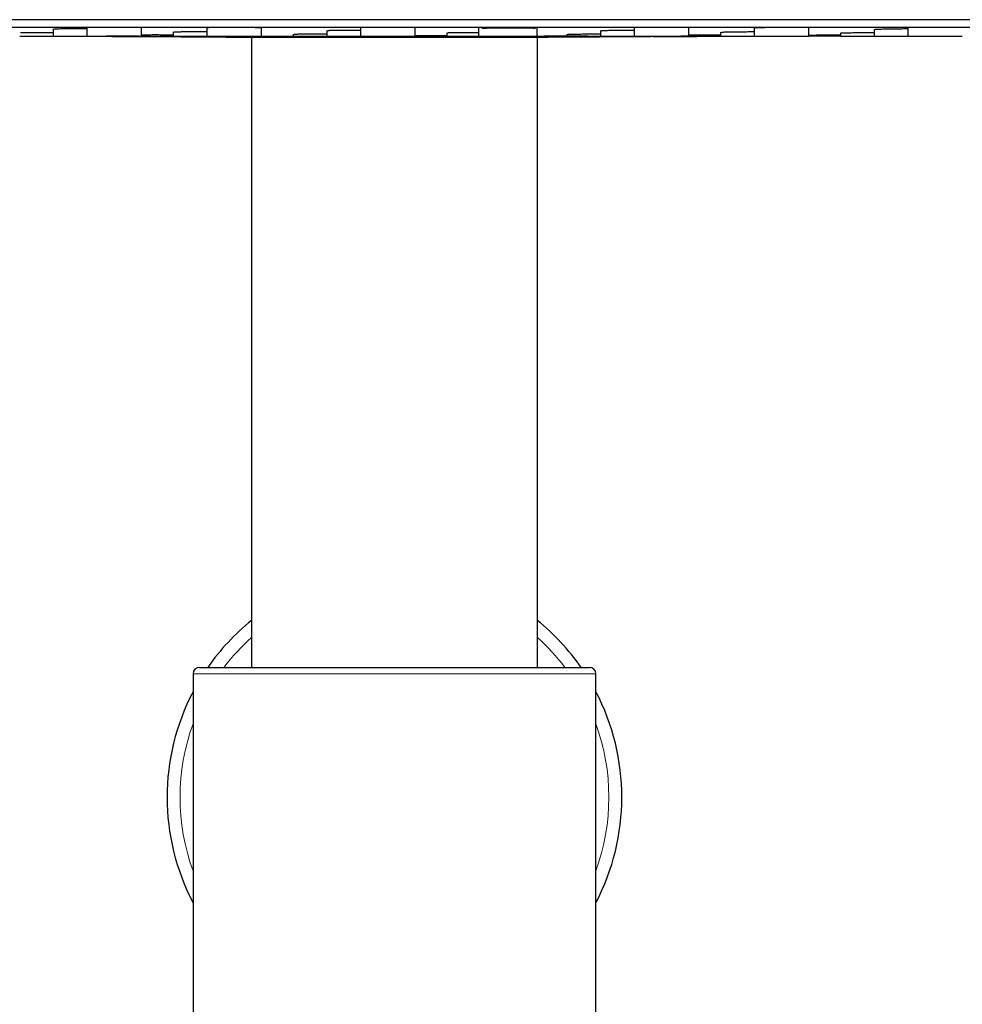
# Model space of a CAD drawing. Header units: millimetres. Extents: x 8 to 2401, y 12 to 2404.
# Tile 27 of 33: x 1216 to 1289, y 2248 to 2324. Entities that reach past the tile are written whole.
import ezdxf

# ---------------------------------------------------------------- set-up
doc = ezdxf.new("R2010")
doc.units = ezdxf.units.MM

msp = doc.modelspace()

# ---------------------------------------------------------------- linework, layer by layer
at = {"color": 7, "linetype": 'Continuous', "lineweight": 30}
for p, q in [((1363.326, 2323.89), (1126.294, 2323.89)), ((1139.395, 2323.317), (1350.225, 2323.317)), ((1221.481, 2323.317), (1221.481, 2322.634)), ((1225.681, 2322.634), (1225.681, 2323.317)), ((1242.536, 2323.317), (1242.536, 2322.634)), ((1246.736, 2322.634), (1246.736, 2323.317)), ((1251.619, 2323.317), (1251.619, 2322.634)), ((1263.591, 2323.317), (1263.591, 2322.634)), ((1267.791, 2322.634), (1267.791, 2323.317)), ((1277.024, 2322.634), (1277.024, 2323.296)), ((1284.645, 2323.317), (1284.645, 2322.634)), ((1218.893, 2323.18), (1218.893, 2322.634)), ((1228.126, 2322.95), (1228.126, 2322.634)), ((1230.714, 2323.286), (1230.714, 2322.634)), ((1234.146, 2322.548), (1234.146, 2274.031)), ((1234.914, 2322.634), (1234.914, 2323.274)), ((1237.359, 2322.777), (1237.359, 2322.634)), ((1239.948, 2323.056), (1239.948, 2322.634)), ((1249.181, 2322.883), (1249.181, 2322.634)), ((1256.119, 2322.634), (1256.119, 2323.229)), ((1256.146, 2274.031), (1256.146, 2322.55)), ((1258.414, 2322.766), (1258.414, 2322.634)), ((1261.003, 2323.046), (1261.003, 2322.634)), ((1270.235, 2322.928), (1270.235, 2322.634)), ((1272.824, 2323.264), (1272.824, 2322.634)), ((1279.469, 2322.867), (1279.469, 2322.634)), ((1282.057, 2323.147), (1282.057, 2322.634)), ((1230.146, 2274.031), (1260.146, 2274.031)), ((1229.646, 2273.531), (1229.646, 2239.531)), ((1260.646, 2239.531), (1260.646, 2273.531))]:
    msp.add_line(p, q, dxfattribs=at)
at = {"color": 252, "linetype": 'Continuous', "lineweight": 0}
msp.add_line((1260.646, 2273.531), (1229.646, 2273.531), dxfattribs=at)
at = {"color": 7, "linetype": 'Continuous', "lineweight": 30, "flags": 128}
for points in [[(1217.486, 2322.627), (1224.716, 2322.585), (1232.633, 2322.553)], [(1256.987, 2322.553), (1264.904, 2322.585), (1272.821, 2322.632), (1272.987, 2322.633)]]:
    msp.add_lwpolyline(points, dxfattribs=at)
at = {"color": 7, "linetype": 'Continuous', "lineweight": 30}
for centre, radius, start, end in [((1244.81, 6322.534), 4000, 269.872887, 270.127121), ((1245.146, 2264.031), 17.5, 128.9448, 145.1501), ((1245.146, 2264.031), 17.5, 34.8499, 51.0552), ((1230.146, 2273.531), 0.5, 90, 180), ((1260.146, 2273.531), 0.5, 0, 90), ((1245.146, 2264.031), 17.5, 152.33955, 207.66045), ((1245.146, 2264.031), 17.5, 332.33955, 27.66045)]:
    msp.add_arc(centre, radius, start, end, dxfattribs=at)
at = {"color": 252, "linetype": 'Continuous', "lineweight": 0}
for start, end in [(131.81031, 142.6948), (37.3052, 48.18969), (159.95002, 200.04998), (339.95002, 20.04998)]:
    msp.add_arc((1245.146, 2264.031), 16.5, start, end, dxfattribs=at)
at = {"color": 7, "linetype": 'Continuous', "lineweight": 30}
for points, knots in [([(1230.784, 2323.296), (1230.788, 2323.296), (1230.81, 2323.298), (1230.885, 2323.302), (1231.008, 2323.306), (1231.166, 2323.31), (1231.352, 2323.313), (1231.519, 2323.316), (1231.629, 2323.317), (1231.662, 2323.317)], [0, 0, 0, 0, 0.037854, 0.214968, 0.393317, 0.569918, 0.747774, 0.926097, 1, 1, 1, 1]), ([(1233.384, 2323.317), (1233.387, 2323.317), (1233.479, 2323.316), (1233.653, 2323.314), (1233.899, 2323.311), (1234.125, 2323.308), (1234.329, 2323.303), (1234.507, 2323.299), (1234.656, 2323.294), (1234.773, 2323.289), (1234.855, 2323.284), (1234.881, 2323.281), (1234.893, 2323.279)], [0, 0, 0, 0, 0.003259, 0.116608, 0.229012, 0.342256, 0.454781, 0.56729, 0.680606, 0.79292, 0.905748, 1, 1, 1, 1]), ([(1272.892, 2323.274), (1272.896, 2323.274), (1272.919, 2323.276), (1272.994, 2323.28), (1273.118, 2323.286), (1273.276, 2323.291), (1273.461, 2323.296), (1273.671, 2323.301), (1273.903, 2323.305), (1274.152, 2323.309), (1274.414, 2323.313), (1274.655, 2323.315), (1274.808, 2323.316), (1274.869, 2323.317)], [0, 0, 0, 0, 0.023544, 0.124391, 0.225282, 0.326436, 0.427409, 0.528672, 0.629126, 0.730495, 0.83165, 0.932118, 1, 1, 1, 1]), ([(1276.469, 2323.317), (1276.518, 2323.316), (1276.628, 2323.315), (1276.765, 2323.312), (1276.883, 2323.309), (1276.967, 2323.305), (1276.993, 2323.302), (1277.006, 2323.3)], [0, 0, 0, 0, 0.169261, 0.382159, 0.593253, 0.805383, 1, 1, 1, 1]), ([(1216.308, 2322.634), (1216.308, 2322.634), (1216.31, 2322.634), (1216.355, 2322.634), (1216.433, 2322.634), (1216.547, 2322.634), (1216.693, 2322.634), (1216.868, 2322.634), (1217.069, 2322.634), (1217.293, 2322.634), (1217.536, 2322.634), (1217.794, 2322.634), (1218.062, 2322.634), (1218.336, 2322.634), (1218.612, 2322.634), (1218.791, 2322.634), (1218.882, 2322.634)], [0, 0, 0, 0, 0.054082, 0.127095, 0.200124, 0.272442, 0.345314, 0.418329, 0.49065, 0.56354, 0.636675, 0.708994, 0.78177, 0.854747, 0.927073, 1, 1, 1, 1]), ([(1216.371, 2322.906), (1216.375, 2322.906), (1216.398, 2322.907), (1216.473, 2322.909), (1216.596, 2322.911), (1216.753, 2322.912), (1216.938, 2322.913), (1217.148, 2322.914), (1217.379, 2322.914), (1217.628, 2322.914), (1217.89, 2322.913), (1218.161, 2322.912), (1218.436, 2322.91), (1218.683, 2322.908), (1218.832, 2322.907), (1218.893, 2322.906)], [0, 0, 0, 0, 0.020886, 0.10447, 0.188735, 0.272137, 0.356011, 0.440203, 0.523631, 0.607585, 0.691594, 0.775011, 0.85915, 0.943126, 1, 1, 1, 1]), ([(1218.896, 2322.634), (1218.897, 2322.634), (1218.898, 2322.634), (1218.943, 2322.634), (1219.021, 2322.634), (1219.135, 2322.634), (1219.28, 2322.634), (1219.454, 2322.634), (1219.655, 2322.634), (1219.879, 2322.634), (1220.122, 2322.634), (1220.38, 2322.634), (1220.648, 2322.634), (1220.922, 2322.634), (1221.198, 2322.634), (1221.378, 2322.634), (1221.468, 2322.634)], [0, 0, 0, 0, 0.053546, 0.126601, 0.199664, 0.27202, 0.344936, 0.417992, 0.490353, 0.563284, 0.636467, 0.708829, 0.781641, 0.854666, 0.927035, 1, 1, 1, 1]), ([(1218.96, 2323.188), (1218.964, 2323.189), (1218.987, 2323.19), (1219.063, 2323.193), (1219.186, 2323.196), (1219.343, 2323.199), (1219.529, 2323.202), (1219.738, 2323.203), (1219.97, 2323.204), (1220.219, 2323.205), (1220.481, 2323.205), (1220.752, 2323.204), (1221.027, 2323.203), (1221.273, 2323.201), (1221.422, 2323.199), (1221.481, 2323.199)], [0, 0, 0, 0, 0.020452, 0.104158, 0.188507, 0.271997, 0.35602, 0.440323, 0.523842, 0.607915, 0.692023, 0.775539, 0.859801, 0.943813, 1, 1, 1, 1]), ([(1221.485, 2322.634), (1221.485, 2322.634), (1221.486, 2322.634), (1221.53, 2322.634), (1221.608, 2322.634), (1221.722, 2322.634), (1221.867, 2322.634), (1222.041, 2322.634), (1222.241, 2322.634), (1222.465, 2322.634), (1222.707, 2322.634), (1222.965, 2322.634), (1223.233, 2322.634), (1223.507, 2322.634), (1223.783, 2322.634), (1223.963, 2322.634), (1224.053, 2322.634)], [0, 0, 0, 0, 0.052731, 0.125696, 0.198837, 0.271266, 0.344252, 0.417375, 0.489812, 0.56283, 0.635936, 0.708376, 0.781418, 0.854522, 0.926959, 1, 1, 1, 1]), ([(1222.95, 2322.615), (1222.955, 2322.616), (1222.965, 2322.616), (1223.025, 2322.617), (1223.117, 2322.617), (1223.243, 2322.617), (1223.4, 2322.617), (1223.585, 2322.617), (1223.795, 2322.617), (1224.026, 2322.616), (1224.276, 2322.615), (1224.538, 2322.614), (1224.809, 2322.613), (1225.084, 2322.612), (1225.359, 2322.61), (1225.628, 2322.609), (1225.887, 2322.607), (1226.132, 2322.606), (1226.358, 2322.604), (1226.562, 2322.602), (1226.74, 2322.601), (1226.89, 2322.599), (1227.008, 2322.598), (1227.092, 2322.597), (1227.142, 2322.595), (1227.155, 2322.594), (1227.133, 2322.594), (1227.075, 2322.593), (1226.982, 2322.593), (1226.857, 2322.593), (1226.7, 2322.593), (1226.515, 2322.593), (1226.305, 2322.593), (1226.074, 2322.594), (1225.825, 2322.595), (1225.563, 2322.596), (1225.292, 2322.597), (1225.017, 2322.598), (1224.743, 2322.6), (1224.474, 2322.601), (1224.214, 2322.603), (1223.969, 2322.604), (1223.743, 2322.606), (1223.539, 2322.608), (1223.36, 2322.609), (1223.21, 2322.611), (1223.092, 2322.612), (1223.007, 2322.613), (1222.956, 2322.615), (1222.952, 2322.615), (1222.95, 2322.615)], [0, 0, 0, 0, 0.020778, 0.041706, 0.062468, 0.083406, 0.104146, 0.124968, 0.145894, 0.166633, 0.187477, 0.208414, 0.229142, 0.249985, 0.270991, 0.291705, 0.312482, 0.333295, 0.354212, 0.374946, 0.395777, 0.41669, 0.437403, 0.458275, 0.47911, 0.499891, 0.520844, 0.541532, 0.562401, 0.583305, 0.603984, 0.624913, 0.645726, 0.666542, 0.687406, 0.708147, 0.729038, 0.749875, 0.77059, 0.791516, 0.81233, 0.833092, 0.853961, 0.87481, 0.895574, 0.916291, 0.937313, 0.958227, 0.979014, 1, 1, 1, 1]), ([(1224.053, 2322.634), (1224.142, 2322.634), (1224.319, 2322.634), (1224.57, 2322.634), (1224.804, 2322.634), (1225.018, 2322.634), (1225.206, 2322.634), (1225.367, 2322.634), (1225.498, 2322.634), (1225.596, 2322.634), (1225.657, 2322.634), (1225.684, 2322.634), (1225.679, 2322.634), (1225.678, 2322.634)], [0, 0, 0, 0, 0.097712, 0.194532, 0.292158, 0.389917, 0.486729, 0.584284, 0.682232, 0.779035, 0.876401, 0.974144, 1, 1, 1, 1]), ([(1225.665, 2322.732), (1225.679, 2322.732), (1225.723, 2322.733), (1225.831, 2322.734), (1225.986, 2322.736), (1226.172, 2322.737), (1226.381, 2322.737), (1226.613, 2322.738), (1226.862, 2322.738), (1227.123, 2322.737), (1227.395, 2322.736), (1227.67, 2322.735), (1227.916, 2322.734), (1228.066, 2322.733), (1228.126, 2322.733)], [0, 0, 0, 0, 0.0438729, 0.1338216, 0.2228885, 0.3124612, 0.4023511, 0.4914526, 0.5810857, 0.6707719, 0.7598629, 0.8496995, 0.9393641, 1, 1, 1, 1]), ([(1225.695, 2322.634), (1225.723, 2322.634), (1225.788, 2322.634), (1225.927, 2322.634), (1226.1, 2322.634), (1226.302, 2322.634), (1226.526, 2322.634), (1226.769, 2322.634), (1227.026, 2322.634), (1227.295, 2322.634), (1227.569, 2322.634), (1227.845, 2322.634), (1228.024, 2322.634), (1228.115, 2322.634)], [0, 0, 0, 0, 0.074142, 0.166865, 0.259777, 0.351813, 0.444581, 0.537454, 0.629488, 0.722294, 0.815159, 0.90719, 1, 1, 1, 1]), ([(1228.129, 2322.634), (1228.13, 2322.634), (1228.131, 2322.634), (1228.176, 2322.634), (1228.254, 2322.634), (1228.368, 2322.634), (1228.514, 2322.634), (1228.688, 2322.634), (1228.889, 2322.634), (1229.113, 2322.634), (1229.356, 2322.634), (1229.614, 2322.634), (1229.882, 2322.634), (1230.156, 2322.634), (1230.432, 2322.634), (1230.612, 2322.634), (1230.702, 2322.634)], [0, 0, 0, 0, 0.053765, 0.126805, 0.199853, 0.272193, 0.345091, 0.418133, 0.490477, 0.563387, 0.636552, 0.708896, 0.781692, 0.854701, 0.927052, 1, 1, 1, 1]), ([(1228.192, 2322.957), (1228.197, 2322.957), (1228.219, 2322.959), (1228.295, 2322.961), (1228.418, 2322.964), (1228.575, 2322.967), (1228.76, 2322.969), (1228.969, 2322.97), (1229.201, 2322.972), (1229.45, 2322.972), (1229.712, 2322.973), (1229.983, 2322.972), (1230.257, 2322.971), (1230.504, 2322.97), (1230.654, 2322.969), (1230.714, 2322.969)], [0, 0, 0, 0, 0.020831, 0.104443, 0.188646, 0.272029, 0.355978, 0.440163, 0.523579, 0.607546, 0.691538, 0.774956, 0.859104, 0.942991, 1, 1, 1, 1]), ([(1230.718, 2322.634), (1230.718, 2322.634), (1230.719, 2322.634), (1230.764, 2322.634), (1230.842, 2322.634), (1230.956, 2322.634), (1231.101, 2322.634), (1231.275, 2322.634), (1231.476, 2322.634), (1231.7, 2322.634), (1231.943, 2322.634), (1232.201, 2322.634), (1232.469, 2322.634), (1232.743, 2322.634), (1233.018, 2322.634), (1233.198, 2322.634), (1233.288, 2322.634)], [0, 0, 0, 0, 0.0533805, 0.1264483, 0.1995034, 0.2718701, 0.3448156, 0.4178834, 0.4902556, 0.563198, 0.6363977, 0.7087722, 0.7815961, 0.8546401, 0.9270234, 1, 1, 1, 1]), ([(1232.183, 2322.554), (1232.188, 2322.554), (1232.198, 2322.554), (1232.258, 2322.554), (1232.351, 2322.554), (1232.477, 2322.554), (1232.634, 2322.554), (1232.82, 2322.553), (1233.03, 2322.553), (1233.262, 2322.552), (1233.512, 2322.551), (1233.775, 2322.551), (1234.046, 2322.55), (1234.32, 2322.549), (1234.594, 2322.549), (1234.863, 2322.548), (1235.122, 2322.547), (1235.367, 2322.546), (1235.593, 2322.546), (1235.797, 2322.545), (1235.975, 2322.545), (1236.124, 2322.544), (1236.242, 2322.544), (1236.325, 2322.544), (1236.375, 2322.543), (1236.388, 2322.543), (1236.366, 2322.543), (1236.308, 2322.543), (1236.215, 2322.543), (1236.09, 2322.544), (1235.933, 2322.544), (1235.749, 2322.544), (1235.54, 2322.545), (1235.309, 2322.545), (1235.059, 2322.546), (1234.796, 2322.547), (1234.525, 2322.547), (1234.25, 2322.548), (1233.975, 2322.549), (1233.706, 2322.55), (1233.446, 2322.55), (1233.201, 2322.551), (1232.974, 2322.552), (1232.77, 2322.552), (1232.592, 2322.553), (1232.442, 2322.553), (1232.324, 2322.554), (1232.24, 2322.554), (1232.189, 2322.554), (1232.185, 2322.554), (1232.183, 2322.554)], [0, 0, 0, 0, 0.020779, 0.041709, 0.062468, 0.083422, 0.104177, 0.124968, 0.146016, 0.166756, 0.187478, 0.208692, 0.229415, 0.249986, 0.270922, 0.291765, 0.312479, 0.333376, 0.354265, 0.374943, 0.395813, 0.416691, 0.437402, 0.458261, 0.479101, 0.49989, 0.520752, 0.541545, 0.562397, 0.583167, 0.603831, 0.62491, 0.645364, 0.666066, 0.687408, 0.708037, 0.728941, 0.749877, 0.770509, 0.791486, 0.812333, 0.833083, 0.853975, 0.874814, 0.895663, 0.91641, 0.937314, 0.958271, 0.979095, 1, 1, 1, 1]), ([(1233.288, 2322.634), (1233.377, 2322.634), (1233.554, 2322.634), (1233.804, 2322.634), (1234.039, 2322.634), (1234.252, 2322.634), (1234.441, 2322.634), (1234.601, 2322.634), (1234.732, 2322.634), (1234.83, 2322.634), (1234.89, 2322.634), (1234.917, 2322.634), (1234.912, 2322.634), (1234.911, 2322.634)], [0, 0, 0, 0, 0.097606, 0.19451, 0.292419, 0.39042, 0.487317, 0.584811, 0.682855, 0.779756, 0.877206, 0.97508, 1, 1, 1, 1]), ([(1234.771, 2322.609), (1234.776, 2322.61), (1234.786, 2322.611), (1234.846, 2322.612), (1234.938, 2322.613), (1235.063, 2322.615), (1235.22, 2322.616), (1235.405, 2322.616), (1235.615, 2322.617), (1235.846, 2322.617), (1236.095, 2322.617), (1236.357, 2322.617), (1236.628, 2322.617), (1236.903, 2322.617), (1237.178, 2322.616), (1237.447, 2322.615), (1237.706, 2322.614), (1237.952, 2322.613), (1238.178, 2322.612), (1238.383, 2322.61), (1238.561, 2322.609), (1238.711, 2322.607), (1238.829, 2322.605), (1238.913, 2322.604), (1238.963, 2322.602), (1238.976, 2322.601), (1238.955, 2322.599), (1238.896, 2322.598), (1238.824, 2322.597), (1238.76, 2322.596), (1238.74, 2322.596)], [0, 0, 0, 0, 0.036256, 0.072852, 0.109174, 0.14572, 0.18195, 0.218407, 0.254957, 0.291208, 0.327653, 0.364114, 0.400365, 0.436895, 0.473338, 0.509569, 0.546119, 0.582429, 0.619011, 0.655287, 0.691663, 0.728262, 0.764443, 0.800959, 0.837395, 0.873652, 0.910526, 0.946724, 0.982897, 1, 1, 1, 1]), ([(1234.907, 2322.605), (1234.881, 2322.605), (1234.825, 2322.606), (1234.778, 2322.608), (1234.774, 2322.609), (1234.771, 2322.609)], [0, 0, 0, 0, 0.295556, 0.644582, 1, 1, 1, 1]), ([(1237.363, 2322.634), (1237.363, 2322.634), (1237.364, 2322.634), (1237.409, 2322.634), (1237.487, 2322.634), (1237.601, 2322.634), (1237.747, 2322.634), (1237.921, 2322.634), (1238.122, 2322.634), (1238.346, 2322.634), (1238.589, 2322.634), (1238.847, 2322.634), (1239.115, 2322.634), (1239.389, 2322.634), (1239.664, 2322.634), (1239.844, 2322.634), (1239.934, 2322.634)], [0, 0, 0, 0, 0.053731, 0.126778, 0.199805, 0.272148, 0.345074, 0.418119, 0.490465, 0.563375, 0.636542, 0.708888, 0.781685, 0.854698, 0.927052, 1, 1, 1, 1]), ([(1237.427, 2322.782), (1237.431, 2322.782), (1237.453, 2322.783), (1237.528, 2322.785), (1237.65, 2322.788), (1237.807, 2322.79), (1237.992, 2322.792), (1238.202, 2322.794), (1238.433, 2322.795), (1238.682, 2322.796), (1238.944, 2322.797), (1239.215, 2322.797), (1239.49, 2322.797), (1239.737, 2322.796), (1239.887, 2322.795), (1239.948, 2322.795)], [0, 0, 0, 0, 0.018059, 0.101919, 0.186248, 0.269843, 0.354099, 0.438474, 0.522109, 0.606313, 0.690512, 0.774158, 0.858515, 0.942588, 1, 1, 1, 1]), ([(1239.951, 2322.634), (1239.951, 2322.634), (1239.953, 2322.634), (1239.997, 2322.634), (1240.076, 2322.634), (1240.189, 2322.634), (1240.335, 2322.634), (1240.509, 2322.634), (1240.71, 2322.634), (1240.934, 2322.634), (1241.177, 2322.634), (1241.434, 2322.634), (1241.702, 2322.634), (1241.976, 2322.634), (1242.252, 2322.634), (1242.432, 2322.634), (1242.522, 2322.634)], [0, 0, 0, 0, 0.053483, 0.126547, 0.199609, 0.271969, 0.344893, 0.417954, 0.490318, 0.56325, 0.636441, 0.708807, 0.781621, 0.854659, 0.927035, 1, 1, 1, 1]), ([(1240.014, 2323.065), (1240.019, 2323.065), (1240.041, 2323.067), (1240.117, 2323.07), (1240.24, 2323.074), (1240.397, 2323.077), (1240.582, 2323.08), (1240.792, 2323.083), (1241.023, 2323.085), (1241.272, 2323.087), (1241.534, 2323.088), (1241.805, 2323.089), (1242.08, 2323.089), (1242.326, 2323.088), (1242.476, 2323.088), (1242.536, 2323.088)], [0, 0, 0, 0, 0.020466, 0.104166, 0.188186, 0.272071, 0.355872, 0.4401, 0.523567, 0.607637, 0.691697, 0.775174, 0.859391, 0.943315, 1, 1, 1, 1]), ([(1242.539, 2322.634), (1242.54, 2322.634), (1242.541, 2322.634), (1242.585, 2322.634), (1242.663, 2322.634), (1242.777, 2322.634), (1242.923, 2322.634), (1243.096, 2322.634), (1243.297, 2322.634), (1243.521, 2322.634), (1243.764, 2322.634), (1244.022, 2322.634), (1244.29, 2322.634), (1244.564, 2322.634), (1244.839, 2322.634), (1245.019, 2322.634), (1245.11, 2322.634)], [0, 0, 0, 0, 0.0532205, 0.1262999, 0.199378, 0.271755, 0.3446976, 0.4177764, 0.4901597, 0.5631134, 0.6363292, 0.7087168, 0.7815508, 0.8546128, 0.9270112, 1, 1, 1, 1]), ([(1244.005, 2322.548), (1244.009, 2322.548), (1244.019, 2322.549), (1244.079, 2322.55), (1244.171, 2322.55), (1244.297, 2322.551), (1244.453, 2322.552), (1244.639, 2322.552), (1244.849, 2322.553), (1245.08, 2322.553), (1245.329, 2322.554), (1245.592, 2322.554), (1245.863, 2322.554), (1246.138, 2322.554), (1246.412, 2322.554), (1246.681, 2322.554), (1246.941, 2322.554), (1247.186, 2322.554), (1247.412, 2322.554), (1247.617, 2322.553), (1247.795, 2322.553), (1247.944, 2322.552), (1248.063, 2322.551), (1248.148, 2322.551), (1248.197, 2322.55), (1248.209, 2322.549), (1248.194, 2322.549), (1248.16, 2322.548), (1248.107, 2322.548), (1248.033, 2322.547), (1247.941, 2322.547), (1247.831, 2322.546), (1247.706, 2322.546), (1247.55, 2322.545), (1247.358, 2322.545), (1247.127, 2322.544), (1246.879, 2322.544), (1246.618, 2322.544), (1246.347, 2322.543), (1246.072, 2322.543), (1245.797, 2322.543), (1245.528, 2322.543), (1245.269, 2322.543), (1245.024, 2322.544), (1244.797, 2322.544), (1244.594, 2322.544), (1244.416, 2322.545), (1244.266, 2322.545), (1244.148, 2322.546), (1244.063, 2322.547), (1244.011, 2322.547), (1244.007, 2322.548), (1244.005, 2322.548)], [0, 0, 0, 0, 0.020655, 0.041607, 0.062466, 0.083181, 0.103908, 0.124965, 0.145817, 0.166567, 0.187471, 0.208319, 0.229082, 0.249974, 0.270778, 0.291541, 0.312466, 0.333222, 0.354151, 0.374927, 0.395711, 0.416677, 0.437383, 0.458667, 0.479383, 0.499874, 0.515688, 0.531166, 0.54687, 0.562397, 0.578528, 0.594222, 0.609637, 0.624923, 0.646078, 0.666765, 0.687419, 0.708206, 0.729093, 0.749886, 0.770652, 0.791578, 0.812339, 0.833143, 0.853978, 0.874818, 0.895332, 0.916035, 0.937317, 0.958057, 0.978909, 1, 1, 1, 1]), ([(1244.81, 2322.544), (1244.814, 2322.544), (1244.894, 2322.544), (1245.029, 2322.544), (1245.209, 2322.545), (1245.357, 2322.545), (1245.475, 2322.546), (1245.559, 2322.547), (1245.608, 2322.547), (1245.621, 2322.548), (1245.599, 2322.549), (1245.542, 2322.55), (1245.448, 2322.55), (1245.322, 2322.551), (1245.166, 2322.552), (1244.98, 2322.552), (1244.77, 2322.553), (1244.538, 2322.553), (1244.288, 2322.554), (1244.111, 2322.554), (1244.018, 2322.554), (1244.015, 2322.554)], [0, 0, 0, 0, 0.003507, 0.062054, 0.120166, 0.178811, 0.237444, 0.295579, 0.354113, 0.412919, 0.470376, 0.528552, 0.588451, 0.646407, 0.704619, 0.763985, 0.822286, 0.880541, 0.939482, 0.997771, 1, 1, 1, 1]), ([(1245.11, 2322.634), (1245.198, 2322.634), (1245.375, 2322.634), (1245.626, 2322.634), (1245.86, 2322.634), (1246.074, 2322.634), (1246.262, 2322.634), (1246.423, 2322.634), (1246.553, 2322.634), (1246.651, 2322.634), (1246.712, 2322.634), (1246.739, 2322.634), (1246.734, 2322.634), (1246.733, 2322.634)], [0, 0, 0, 0, 0.097594, 0.194484, 0.292379, 0.390363, 0.487246, 0.584728, 0.682752, 0.779636, 0.877071, 0.974925, 1, 1, 1, 1]), ([(1246.736, 2322.665), (1246.745, 2322.665), (1246.784, 2322.666), (1246.886, 2322.668), (1247.04, 2322.67), (1247.226, 2322.672), (1247.435, 2322.673), (1247.666, 2322.675), (1247.915, 2322.676), (1248.177, 2322.677), (1248.448, 2322.678), (1248.723, 2322.678), (1248.97, 2322.678), (1249.12, 2322.678), (1249.181, 2322.678)], [0, 0, 0, 0, 0.028189, 0.119278, 0.210095, 0.301072, 0.392263, 0.482768, 0.574017, 0.665114, 0.755649, 0.846948, 0.937895, 1, 1, 1, 1]), ([(1246.75, 2322.634), (1246.778, 2322.634), (1246.842, 2322.634), (1246.981, 2322.634), (1247.154, 2322.634), (1247.355, 2322.634), (1247.579, 2322.634), (1247.822, 2322.634), (1248.079, 2322.634), (1248.347, 2322.634), (1248.621, 2322.634), (1248.897, 2322.634), (1249.076, 2322.634), (1249.166, 2322.634)], [0, 0, 0, 0, 0.073607, 0.166409, 0.25938, 0.351461, 0.44426, 0.537407, 0.629488, 0.722122, 0.815271, 0.907362, 1, 1, 1, 1]), ([(1249.184, 2322.634), (1249.185, 2322.634), (1249.186, 2322.634), (1249.23, 2322.634), (1249.308, 2322.634), (1249.422, 2322.634), (1249.568, 2322.634), (1249.742, 2322.634), (1249.942, 2322.634), (1250.167, 2322.634), (1250.409, 2322.634), (1250.667, 2322.634), (1250.935, 2322.634), (1251.209, 2322.634), (1251.435, 2322.634), (1251.565, 2322.634), (1251.606, 2322.634)], [0, 0, 0, 0, 0.055555, 0.131674, 0.20779, 0.283175, 0.359146, 0.435259, 0.510646, 0.586625, 0.662875, 0.738263, 0.814117, 0.890211, 0.96561, 1, 1, 1, 1]), ([(1249.246, 2322.89), (1249.251, 2322.89), (1249.273, 2322.891), (1249.349, 2322.894), (1249.473, 2322.898), (1249.629, 2322.901), (1249.814, 2322.904), (1250.023, 2322.906), (1250.255, 2322.909), (1250.504, 2322.911), (1250.766, 2322.912), (1251.037, 2322.913), (1251.311, 2322.914), (1251.508, 2322.914), (1251.608, 2322.914), (1251.619, 2322.914)], [0, 0, 0, 0, 0.022852, 0.110511, 0.198467, 0.286226, 0.374009, 0.462123, 0.549497, 0.637568, 0.725555, 0.812946, 0.901115, 0.988958, 1, 1, 1, 1]), ([(1251.62, 2322.634), (1251.623, 2322.634), (1251.629, 2322.634), (1251.685, 2322.634), (1251.777, 2322.634), (1251.906, 2322.634), (1252.067, 2322.634), (1252.26, 2322.634), (1252.48, 2322.634), (1252.724, 2322.634), (1252.988, 2322.634), (1253.267, 2322.634), (1253.556, 2322.634), (1253.85, 2322.634), (1254.145, 2322.634), (1254.435, 2322.634), (1254.715, 2322.634), (1254.981, 2322.634), (1255.228, 2322.634), (1255.452, 2322.634), (1255.648, 2322.634), (1255.814, 2322.634), (1255.947, 2322.634), (1256.044, 2322.634), (1256.101, 2322.634), (1256.125, 2322.634), (1256.119, 2322.634), (1256.118, 2322.634)], [0, 0, 0, 0, 0.038744, 0.080488, 0.121925, 0.163776, 0.205539, 0.246972, 0.288806, 0.330651, 0.372088, 0.413843, 0.455734, 0.497173, 0.538887, 0.580802, 0.622244, 0.663938, 0.7058, 0.747242, 0.788987, 0.830787, 0.872226, 0.914028, 0.955792, 0.997227, 1, 1, 1, 1]), ([(1251.627, 2323.221), (1251.628, 2323.222), (1251.631, 2323.224), (1251.655, 2323.226), (1251.666, 2323.227)], [0, 0, 0, 0, 0.509959, 1, 1, 1, 1]), ([(1251.873, 2323.238), (1251.885, 2323.239), (1251.939, 2323.241), (1252.068, 2323.245), (1252.259, 2323.249), (1252.48, 2323.253), (1252.723, 2323.257), (1252.987, 2323.26), (1253.265, 2323.263), (1253.555, 2323.264), (1253.849, 2323.265), (1254.144, 2323.266), (1254.434, 2323.265), (1254.714, 2323.264), (1254.98, 2323.263), (1255.226, 2323.26), (1255.45, 2323.257), (1255.647, 2323.254), (1255.812, 2323.249), (1255.932, 2323.245), (1255.981, 2323.243), (1255.999, 2323.242)], [0, 0, 0, 0, 0.016758, 0.072608, 0.128149, 0.184332, 0.240168, 0.295711, 0.351882, 0.40754, 0.463599, 0.519353, 0.575018, 0.631152, 0.686792, 0.74264, 0.798571, 0.854306, 0.910516, 0.966055, 1, 1, 1, 1]), ([(1253.685, 2322.544), (1253.687, 2322.544), (1253.742, 2322.544), (1253.875, 2322.544), (1254.08, 2322.545), (1254.312, 2322.545), (1254.562, 2322.546), (1254.826, 2322.547), (1255.097, 2322.547), (1255.37, 2322.548), (1255.643, 2322.549), (1255.913, 2322.55), (1256.173, 2322.55), (1256.421, 2322.551), (1256.646, 2322.552), (1256.839, 2322.552), (1256.942, 2322.553), (1256.987, 2322.553)], [0, 0, 0, 0, 0.003799, 0.076106, 0.147249, 0.219048, 0.292858, 0.364723, 0.436719, 0.509595, 0.580251, 0.652072, 0.7263, 0.798011, 0.870669, 0.94289, 1, 1, 1, 1]), ([(1255.826, 2322.598), (1255.831, 2322.599), (1255.841, 2322.6), (1255.9, 2322.601), (1255.992, 2322.603), (1256.118, 2322.604), (1256.274, 2322.606), (1256.459, 2322.608), (1256.668, 2322.609), (1256.9, 2322.611), (1257.149, 2322.612), (1257.411, 2322.613), (1257.682, 2322.615), (1257.957, 2322.615), (1258.232, 2322.616), (1258.501, 2322.617), (1258.761, 2322.617), (1259.006, 2322.617), (1259.233, 2322.617), (1259.437, 2322.617), (1259.615, 2322.617), (1259.765, 2322.616), (1259.884, 2322.615), (1259.968, 2322.614), (1260.018, 2322.613), (1260.031, 2322.612), (1260.009, 2322.61), (1259.951, 2322.609), (1259.859, 2322.607), (1259.734, 2322.606), (1259.577, 2322.604), (1259.392, 2322.602), (1259.182, 2322.601), (1258.95, 2322.599), (1258.702, 2322.598), (1258.441, 2322.597), (1258.17, 2322.595), (1257.895, 2322.594), (1257.62, 2322.594), (1257.351, 2322.593), (1257.092, 2322.593), (1256.847, 2322.593), (1256.62, 2322.593), (1256.415, 2322.593), (1256.237, 2322.593), (1256.087, 2322.594), (1255.969, 2322.595), (1255.884, 2322.596), (1255.832, 2322.597), (1255.828, 2322.598), (1255.826, 2322.598)], [0, 0, 0, 0, 0.020737, 0.041644, 0.062468, 0.083248, 0.1041, 0.124964, 0.145732, 0.166451, 0.187474, 0.208284, 0.229012, 0.249982, 0.270801, 0.291536, 0.312477, 0.333236, 0.354151, 0.374941, 0.395711, 0.416647, 0.437398, 0.458402, 0.479124, 0.499891, 0.520978, 0.541696, 0.562399, 0.583326, 0.604083, 0.624906, 0.645969, 0.66668, 0.687404, 0.708202, 0.729093, 0.749872, 0.770647, 0.791575, 0.812327, 0.833153, 0.854018, 0.874808, 0.895713, 0.916401, 0.937312, 0.958172, 0.978937, 1, 1, 1, 1]), ([(1256.089, 2323.235), (1256.092, 2323.235), (1256.115, 2323.233), (1256.125, 2323.231), (1256.119, 2323.229), (1256.119, 2323.229)], [0, 0, 0, 0, 0.122251, 0.996443, 1, 1, 1, 1]), ([(1258.417, 2322.634), (1258.418, 2322.634), (1258.419, 2322.634), (1258.464, 2322.634), (1258.542, 2322.634), (1258.655, 2322.634), (1258.801, 2322.634), (1258.975, 2322.634), (1259.176, 2322.634), (1259.4, 2322.634), (1259.642, 2322.634), (1259.899, 2322.634), (1260.168, 2322.634), (1260.441, 2322.634), (1260.717, 2322.634), (1260.897, 2322.634), (1260.987, 2322.634)], [0, 0, 0, 0, 0.0535944, 0.126659, 0.1997053, 0.2720585, 0.3449829, 0.4180248, 0.490379, 0.5633094, 0.6365059, 0.7088605, 0.7816463, 0.8548514, 0.9272162, 1, 1, 1, 1]), ([(1258.479, 2322.771), (1258.484, 2322.771), (1258.507, 2322.772), (1258.582, 2322.775), (1258.705, 2322.778), (1258.862, 2322.781), (1259.047, 2322.783), (1259.256, 2322.786), (1259.487, 2322.788), (1259.736, 2322.791), (1259.998, 2322.793), (1260.269, 2322.794), (1260.544, 2322.795), (1260.791, 2322.796), (1260.942, 2322.796), (1261.003, 2322.796)], [0, 0, 0, 0, 0.021451, 0.105076, 0.188722, 0.272556, 0.356303, 0.440173, 0.523467, 0.607587, 0.691425, 0.774741, 0.858859, 0.942603, 1, 1, 1, 1]), ([(1261.006, 2322.634), (1261.006, 2322.634), (1261.008, 2322.634), (1261.052, 2322.634), (1261.13, 2322.634), (1261.244, 2322.634), (1261.39, 2322.634), (1261.564, 2322.634), (1261.764, 2322.634), (1261.988, 2322.634), (1262.231, 2322.634), (1262.488, 2322.634), (1262.757, 2322.634), (1263.031, 2322.634), (1263.306, 2322.634), (1263.486, 2322.634), (1263.576, 2322.634)], [0, 0, 0, 0, 0.054296, 0.127372, 0.200195, 0.272486, 0.345516, 0.418473, 0.490767, 0.563661, 0.636796, 0.709092, 0.78182, 0.854968, 0.927275, 1, 1, 1, 1]), ([(1261.045, 2323.052), (1261.056, 2323.053), (1261.085, 2323.055), (1261.17, 2323.059), (1261.295, 2323.063), (1261.452, 2323.068), (1261.637, 2323.072), (1261.846, 2323.075), (1262.078, 2323.079), (1262.327, 2323.082), (1262.589, 2323.084), (1262.86, 2323.086), (1263.135, 2323.088), (1263.381, 2323.089), (1263.531, 2323.089), (1263.591, 2323.089)], [0, 0, 0, 0, 0.053175, 0.134133, 0.21517, 0.296333, 0.377387, 0.458693, 0.539342, 0.620697, 0.701913, 0.782575, 0.863995, 0.945094, 1, 1, 1, 1]), ([(1263.594, 2322.634), (1263.595, 2322.634), (1263.596, 2322.634), (1263.64, 2322.634), (1263.718, 2322.634), (1263.832, 2322.634), (1263.978, 2322.634), (1264.152, 2322.634), (1264.352, 2322.634), (1264.577, 2322.634), (1264.819, 2322.634), (1265.077, 2322.634), (1265.345, 2322.634), (1265.619, 2322.634), (1265.895, 2322.634), (1266.075, 2322.634), (1266.165, 2322.634)], [0, 0, 0, 0, 0.053705, 0.12673, 0.199686, 0.272028, 0.345026, 0.418036, 0.490382, 0.563329, 0.636507, 0.708858, 0.781655, 0.854687, 0.927051, 1, 1, 1, 1]), ([(1265.059, 2322.593), (1265.064, 2322.594), (1265.074, 2322.594), (1265.134, 2322.595), (1265.226, 2322.596), (1265.353, 2322.597), (1265.509, 2322.598), (1265.693, 2322.6), (1265.902, 2322.601), (1266.134, 2322.603), (1266.383, 2322.605), (1266.645, 2322.606), (1266.916, 2322.608), (1267.191, 2322.609), (1267.466, 2322.611), (1267.735, 2322.612), (1267.995, 2322.613), (1268.241, 2322.615), (1268.467, 2322.616), (1268.672, 2322.616), (1268.85, 2322.617), (1268.999, 2322.617), (1269.117, 2322.617), (1269.202, 2322.617), (1269.251, 2322.617), (1269.264, 2322.617), (1269.242, 2322.616), (1269.184, 2322.615), (1269.091, 2322.614), (1268.966, 2322.613), (1268.809, 2322.612), (1268.624, 2322.61), (1268.414, 2322.609), (1268.182, 2322.607), (1267.934, 2322.605), (1267.672, 2322.604), (1267.401, 2322.602), (1267.126, 2322.601), (1266.852, 2322.599), (1266.582, 2322.598), (1266.323, 2322.596), (1266.078, 2322.595), (1265.851, 2322.594), (1265.647, 2322.594), (1265.469, 2322.593), (1265.319, 2322.593), (1265.201, 2322.593), (1265.117, 2322.593), (1265.065, 2322.593), (1265.061, 2322.593), (1265.059, 2322.593)], [0, 0, 0, 0, 0.020779, 0.0416833, 0.0624679, 0.0833291, 0.104083, 0.1249638, 0.1456482, 0.1663647, 0.1874744, 0.208132, 0.228848, 0.2499828, 0.2706984, 0.291416, 0.3124797, 0.3332246, 0.3541501, 0.3749436, 0.395712, 0.4166452, 0.437401, 0.4583293, 0.4790663, 0.4998929, 0.5208275, 0.5415617, 0.5623997, 0.5833795, 0.6041032, 0.6249086, 0.645956, 0.6666689, 0.6874064, 0.708225, 0.7291339, 0.7498749, 0.7706911, 0.7916126, 0.8123304, 0.8331816, 0.8540318, 0.8748108, 0.8957551, 0.9164354, 0.9373153, 0.9582236, 0.9790463, 1, 1, 1, 1]), ([(1266.165, 2322.634), (1266.254, 2322.634), (1266.43, 2322.634), (1266.681, 2322.634), (1266.915, 2322.634), (1267.129, 2322.634), (1267.318, 2322.634), (1267.478, 2322.634), (1267.608, 2322.634), (1267.706, 2322.634), (1267.766, 2322.634), (1267.794, 2322.634), (1267.789, 2322.634), (1267.788, 2322.634)], [0, 0, 0, 0, 0.097626, 0.194545, 0.292465, 0.390476, 0.48739, 0.584906, 0.682958, 0.779871, 0.877339, 0.975219, 1, 1, 1, 1]), ([(1267.791, 2322.711), (1267.8, 2322.711), (1267.839, 2322.712), (1267.941, 2322.714), (1268.095, 2322.717), (1268.281, 2322.719), (1268.49, 2322.722), (1268.721, 2322.724), (1268.97, 2322.727), (1269.232, 2322.729), (1269.503, 2322.731), (1269.778, 2322.733), (1270.025, 2322.734), (1270.175, 2322.735), (1270.235, 2322.735)], [0, 0, 0, 0, 0.028405, 0.119491, 0.210159, 0.301279, 0.392103, 0.48256, 0.574218, 0.665094, 0.755567, 0.847143, 0.938051, 1, 1, 1, 1]), ([(1267.804, 2322.634), (1267.832, 2322.634), (1267.895, 2322.634), (1268.033, 2322.634), (1268.206, 2322.634), (1268.407, 2322.634), (1268.63, 2322.634), (1268.873, 2322.634), (1269.13, 2322.634), (1269.398, 2322.634), (1269.672, 2322.634), (1269.948, 2322.634), (1270.128, 2322.634), (1270.218, 2322.634)], [0, 0, 0, 0, 0.07227, 0.165205, 0.258292, 0.350509, 0.44347, 0.536535, 0.628752, 0.721734, 0.814825, 0.907042, 1, 1, 1, 1]), ([(1270.239, 2322.634), (1270.239, 2322.634), (1270.24, 2322.634), (1270.285, 2322.634), (1270.363, 2322.634), (1270.477, 2322.634), (1270.622, 2322.634), (1270.796, 2322.634), (1270.997, 2322.634), (1271.221, 2322.634), (1271.463, 2322.634), (1271.721, 2322.634), (1271.989, 2322.634), (1272.263, 2322.634), (1272.538, 2322.634), (1272.718, 2322.634), (1272.808, 2322.634)], [0, 0, 0, 0, 0.053487, 0.126561, 0.199615, 0.271976, 0.344908, 0.417956, 0.490318, 0.563256, 0.636461, 0.708824, 0.781618, 0.854836, 0.92721, 1, 1, 1, 1]), ([(1270.302, 2322.935), (1270.307, 2322.935), (1270.329, 2322.937), (1270.404, 2322.94), (1270.528, 2322.944), (1270.684, 2322.948), (1270.869, 2322.951), (1271.079, 2322.955), (1271.31, 2322.958), (1271.559, 2322.962), (1271.821, 2322.965), (1272.092, 2322.967), (1272.367, 2322.969), (1272.613, 2322.971), (1272.763, 2322.971), (1272.824, 2322.971)], [0, 0, 0, 0, 0.0196203, 0.1034205, 0.1872686, 0.2713039, 0.3552532, 0.4393168, 0.522802, 0.607144, 0.6911669, 0.7746663, 0.8590229, 0.9429729, 1, 1, 1, 1]), ([(1272.827, 2322.634), (1272.828, 2322.634), (1272.829, 2322.634), (1272.874, 2322.634), (1272.952, 2322.634), (1273.066, 2322.634), (1273.212, 2322.634), (1273.386, 2322.634), (1273.586, 2322.634), (1273.81, 2322.634), (1274.053, 2322.634), (1274.31, 2322.634), (1274.579, 2322.634), (1274.853, 2322.634), (1275.128, 2322.634), (1275.308, 2322.634), (1275.398, 2322.634)], [0, 0, 0, 0, 0.0539005, 0.1269385, 0.19996, 0.2722866, 0.3451823, 0.4181974, 0.4905265, 0.5634328, 0.6366074, 0.7089398, 0.7817031, 0.8548922, 0.9272383, 1, 1, 1, 1]), ([(1275.398, 2322.634), (1275.487, 2322.634), (1275.664, 2322.634), (1275.916, 2322.634), (1276.151, 2322.634), (1276.365, 2322.634), (1276.554, 2322.634), (1276.714, 2322.634), (1276.844, 2322.634), (1276.941, 2322.634), (1277, 2322.634), (1277.027, 2322.634), (1277.022, 2322.634), (1277.021, 2322.634)], [0, 0, 0, 0, 0.0982447, 0.1955665, 0.2936854, 0.3918983, 0.4892113, 0.5873372, 0.6851035, 0.78195, 0.8795766, 0.9773822, 1, 1, 1, 1]), ([(1277.024, 2322.704), (1277.033, 2322.704), (1277.072, 2322.705), (1277.175, 2322.707), (1277.329, 2322.709), (1277.515, 2322.711), (1277.724, 2322.714), (1277.955, 2322.717), (1278.204, 2322.719), (1278.466, 2322.722), (1278.737, 2322.724), (1279.012, 2322.727), (1279.259, 2322.729), (1279.408, 2322.73), (1279.469, 2322.73)], [0, 0, 0, 0, 0.028897, 0.11998, 0.210717, 0.301764, 0.392464, 0.482916, 0.574694, 0.665299, 0.755749, 0.847615, 0.938329, 1, 1, 1, 1]), ([(1279.458, 2322.634), (1279.403, 2322.634), (1279.259, 2322.634), (1279.019, 2322.634), (1278.745, 2322.634), (1278.473, 2322.634), (1278.211, 2322.634), (1277.961, 2322.634), (1277.729, 2322.634), (1277.519, 2322.634), (1277.333, 2322.634), (1277.178, 2322.634), (1277.08, 2322.634), (1277.043, 2322.634), (1277.038, 2322.634)], [0, 0, 0, 0, 0.056419, 0.149345, 0.241884, 0.333882, 0.426963, 0.519721, 0.611721, 0.704573, 0.797333, 0.889335, 0.982189, 1, 1, 1, 1]), ([(1279.472, 2322.634), (1279.472, 2322.634), (1279.474, 2322.634), (1279.518, 2322.634), (1279.596, 2322.634), (1279.709, 2322.634), (1279.855, 2322.634), (1280.028, 2322.634), (1280.229, 2322.634), (1280.453, 2322.634), (1280.695, 2322.634), (1280.953, 2322.634), (1281.221, 2322.634), (1281.494, 2322.634), (1281.77, 2322.634), (1281.949, 2322.634), (1282.04, 2322.634)], [0, 0, 0, 0, 0.053071, 0.126167, 0.199263, 0.271646, 0.344583, 0.417834, 0.490218, 0.563004, 0.636323, 0.708752, 0.781553, 0.854676, 0.92707, 1, 1, 1, 1]), ([(1279.535, 2322.872), (1279.54, 2322.873), (1279.562, 2322.874), (1279.638, 2322.876), (1279.76, 2322.88), (1279.917, 2322.884), (1280.102, 2322.887), (1280.312, 2322.891), (1280.543, 2322.894), (1280.792, 2322.898), (1281.054, 2322.901), (1281.325, 2322.904), (1281.6, 2322.907), (1281.847, 2322.909), (1281.996, 2322.91), (1282.057, 2322.91)], [0, 0, 0, 0, 0.020275, 0.103987, 0.187894, 0.27131, 0.355695, 0.439559, 0.52299, 0.607441, 0.691298, 0.774736, 0.859175, 0.943034, 1, 1, 1, 1]), ([(1282.06, 2322.634), (1282.061, 2322.634), (1282.062, 2322.634), (1282.107, 2322.634), (1282.185, 2322.634), (1282.299, 2322.634), (1282.444, 2322.634), (1282.618, 2322.634), (1282.819, 2322.634), (1283.043, 2322.634), (1283.285, 2322.634), (1283.543, 2322.634), (1283.811, 2322.634), (1284.085, 2322.634), (1284.361, 2322.634), (1284.54, 2322.634), (1284.63, 2322.634)], [0, 0, 0, 0, 0.0537013, 0.1267635, 0.1998047, 0.2721477, 0.3450575, 0.418091, 0.4904353, 0.5633531, 0.6365367, 0.7088823, 0.7816637, 0.8548681, 0.9272272, 1, 1, 1, 1]), ([(1282.125, 2323.155), (1282.129, 2323.156), (1282.152, 2323.157), (1282.227, 2323.161), (1282.351, 2323.166), (1282.508, 2323.171), (1282.693, 2323.176), (1282.903, 2323.18), (1283.134, 2323.185), (1283.383, 2323.189), (1283.645, 2323.193), (1283.917, 2323.196), (1284.191, 2323.199), (1284.437, 2323.201), (1284.586, 2323.202), (1284.645, 2323.203)], [0, 0, 0, 0, 0.019011, 0.102903, 0.187095, 0.27094, 0.355129, 0.439334, 0.522946, 0.607414, 0.691562, 0.775183, 0.859687, 0.94377, 1, 1, 1, 1]), ([(1284.649, 2322.634), (1284.649, 2322.634), (1284.651, 2322.634), (1284.695, 2322.634), (1284.774, 2322.634), (1284.888, 2322.634), (1285.033, 2322.634), (1285.208, 2322.634), (1285.409, 2322.634), (1285.633, 2322.634), (1285.875, 2322.634), (1286.133, 2322.634), (1286.401, 2322.634), (1286.675, 2322.634), (1286.951, 2322.634), (1287.131, 2322.634), (1287.221, 2322.634)], [0, 0, 0, 0, 0.053797, 0.126693, 0.199751, 0.272099, 0.345002, 0.418032, 0.490383, 0.563318, 0.636341, 0.708696, 0.78165, 0.854689, 0.927049, 1, 1, 1, 1]), ([(1287.221, 2322.634), (1287.31, 2322.634), (1287.487, 2322.634), (1287.737, 2322.634), (1287.971, 2322.634), (1288.185, 2322.634), (1288.373, 2322.634), (1288.533, 2322.634), (1288.664, 2322.634), (1288.762, 2322.634), (1288.821, 2322.634), (1288.848, 2322.634), (1288.843, 2322.634), (1288.842, 2322.634)], [0, 0, 0, 0, 0.097876, 0.194848, 0.292615, 0.390542, 0.487512, 0.585219, 0.683313, 0.780272, 0.877806, 0.975675, 1, 1, 1, 1])]:
    msp.add_open_spline(points, degree=3, knots=knots, dxfattribs=at)

doc.saveas('drawing.dxf')
